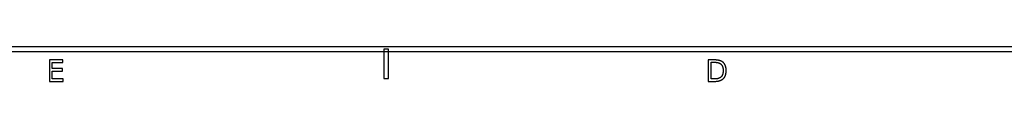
# Model space of a CAD drawing. Header units: millimetres. Extents: x -205 to 205, y -138 to 138.
# Tile 8 of 21: x -104.68 to -4.35, y -137.96 to -134.42. Entities that reach past the tile are written whole.
import ezdxf

# ---------------------------------------------------------------- set-up
doc = ezdxf.new("R2010")
doc.units = ezdxf.units.MM
doc.layers.add('可见轮廓', color=7, linetype='Continuous')

msp = doc.modelspace()

# ---------------------------------------------------------------- linework, layer by layer
at = {"layer": '可见轮廓'}
for p, q in [((201.75, -134.42), (-201.75, -134.42)), ((-202.25, -134.92), (202.25, -134.92)), ((-67.08, -134.67), (-67.58, -134.67)), ((-67.58, -134.67), (-67.58, -137.67)), ((-67.08, -137.67), (-67.08, -134.67)), ((-101.65, -135.77), (-101.65, -137.96)), ((-100.27, -135.77), (-101.65, -135.77)), ((-101.36, -136.02), (-100.27, -136.02)), ((-101.36, -136.66), (-101.36, -136.02)), ((-100.27, -136.02), (-100.27, -135.77)), ((-34.53, -135.77), (-34.53, -137.96)), ((-33.92, -135.77), (-34.53, -135.77)), ((-34.23, -136.01), (-33.87, -136.01)), ((-34.23, -137.71), (-34.23, -136.01)), ((-100.32, -136.66), (-101.36, -136.66)), ((-101.36, -136.91), (-100.32, -136.91)), ((-101.36, -137.71), (-101.36, -136.91)), ((-100.32, -136.91), (-100.32, -136.66)), ((-101.65, -137.96), (-100.24, -137.96)), ((-100.24, -137.71), (-101.36, -137.71)), ((-100.24, -137.96), (-100.24, -137.71)), ((-67.58, -137.67), (-67.08, -137.67)), ((-34.53, -137.96), (-33.92, -137.96)), ((-33.87, -137.71), (-34.23, -137.71))]:
    msp.add_line(p, q, dxfattribs=at)
for points, knots in [([(-33.92, -137.96), (-33.29, -137.96), (-32.99, -137.69), (-32.69, -137.42), (-32.69, -136.86), (-32.69, -136.3), (-32.99, -136.03), (-33.28, -135.77), (-33.92, -135.77)], [0, 0, 0, 1, 1, 2, 2, 2.994819, 2.994819, 3.989637, 3.989637, 3.989637]), ([(-33.87, -136.01), (-33.42, -136.01), (-33.21, -136.22), (-33, -136.42), (-33, -136.86), (-33, -137.3), (-33.21, -137.51), (-33.42, -137.71), (-33.87, -137.71)], [0, 0, 0, 1, 1, 2, 2, 3.006667, 3.006667, 4.013333, 4.013333, 4.013333])]:
    msp.add_open_spline(points, degree=2, knots=knots, dxfattribs=at)

doc.saveas('drawing.dxf')
